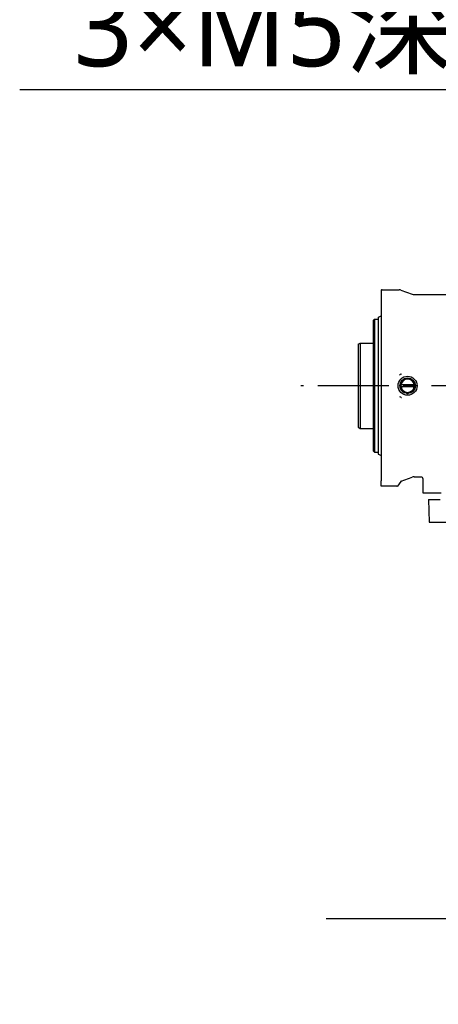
# Model space of a CAD drawing. Header units: millimetres. Extents: x 7426 to 8300, y 124 to 421.
# Tile 64 of 130: x 7977 to 7989, y 302 to 328. Entities that reach past the tile are written whole.
import ezdxf
from ezdxf import colors
from ezdxf.entities.mleader import LeaderData, LeaderLine
from ezdxf.math import Vec2, Vec3

# ---------------------------------------------------------------- set-up
doc = ezdxf.new("R2010")
doc.units = ezdxf.units.MM
doc.linetypes.add('CENTER', pattern=[0.6, 0.375, -0.075, 0.075, -0.075])
doc.layers.add('中心线', color=7, linetype='Continuous')
doc.layers.add('外形图', color=7, linetype='Continuous')
doc.styles.add('微软雅黑', font='msyh.ttc')

msp = doc.modelspace()

# ---------------------------------------------------------------- linework, layer by layer
at = {"layer": '中心线', "linetype": 'CENTER', "ltscale": 5}
msp.add_line((8047.2249, 318.1407), (7984.9031, 318.1407), dxfattribs=at)
at = {"layer": '外形图', "linetype": 'Continuous'}
for p, q in [((7987.0209, 320.6591), (7987.0209, 315.6317)), ((7987.0459, 320.6658), (7987.4944, 320.6658)), ((7987.5457, 320.6567), (7987.8395, 320.5498)), ((7987.8908, 320.5407), (7988.7244, 320.5407)), ((7986.9459, 319.9346), (7986.9459, 316.3469)), ((7986.9545, 319.9481), (7987.0209, 319.9791)), ((7986.8209, 319.8657), (7986.8459, 319.8907)), ((7986.8209, 316.4186), (7986.8209, 319.8657)), ((7986.8459, 319.8907), (7986.8459, 316.3936)), ((7986.8459, 319.8907), (7986.9309, 319.8907)), ((7986.4209, 319.2369), (7986.4709, 319.2657)), ((7986.4209, 319.2369), (7986.4209, 317.0446)), ((7986.4709, 319.2657), (7986.4709, 317.0157)), ((7986.4709, 319.2657), (7986.8059, 319.2657)), ((7987.7209, 318.3428), (7987.5459, 318.2418)), ((7987.5459, 318.2418), (7987.5459, 318.0397)), ((7987.5459, 318.1707), (7987.8959, 318.1707)), ((7987.8959, 318.2418), (7987.7209, 318.3428)), ((7987.8959, 318.0397), (7987.8959, 318.2418)), ((7987.8959, 318.1107), (7987.5459, 318.1107)), ((7987.5459, 318.0397), (7987.7209, 317.9386)), ((7987.7209, 317.9386), (7987.8959, 318.0397)), ((7986.4209, 317.0446), (7986.4709, 317.0157)), ((7986.4709, 317.0157), (7986.8059, 317.0157)), ((7986.8209, 316.4186), (7986.8292, 316.4103)), ((7986.8292, 316.4103), (7986.8375, 316.4019)), ((7986.8375, 316.4019), (7986.8459, 316.3936)), ((7986.8459, 316.3936), (7986.9309, 316.3936)), ((7986.9545, 316.3333), (7987.0209, 316.3024)), ((7987.0209, 315.4926), (7987.0209, 315.6317)), ((7987.5406, 315.6185), (7987.4504, 315.4968)), ((7987.5521, 315.6271), (7987.8394, 315.7316)), ((7987.8907, 315.7407), (7988.0709, 315.7407)), ((7988.1226, 315.6907), (7988.1209, 315.6907)), ((7988.1226, 315.6907), (7988.1226, 315.3157)), ((7987.2959, 315.4926), (7987.0209, 315.4926)), ((7987.391, 315.4909), (7987.3959, 315.4907)), ((7987.4383, 315.4907), (7987.3959, 315.4907)), ((7988.1226, 315.3157), (7988.6025, 315.3157)), ((7988.2727, 315.1407), (7988.2884, 314.5407)), ((7988.2727, 315.1407), (7988.2804, 315.1407)), ((7988.2804, 315.1407), (7988.5749, 315.1407)), ((7988.2884, 314.5407), (7988.2952, 314.5407)), ((7988.2952, 314.5407), (8005.1136, 314.5407))]:
    msp.add_line(p, q, dxfattribs=at)
msp.add_lwpolyline([(7988.0709, 315.7407), (7988.09, 315.7369), (7988.1058, 315.7265), (7988.1166, 315.711), (7988.1209, 315.6907)], dxfattribs=at)
for radius in [0.25, 0.2021]:
    msp.add_circle((7987.7209, 318.1407), radius, dxfattribs=at)
for centre, radius, start, end in [((7987.0459, 320.6157), 0.05, 90, 120), ((7987.4944, 320.5157), 0.15, 70, 90), ((7987.8908, 320.6908), 0.15, 250, 270), ((7986.9609, 319.9346), 0.015, 115, 180), ((7986.9309, 319.9057), 0.015, 270, 0), ((7986.8059, 319.2807), 0.015, 270, 0), ((7987.7312, 318.1281), 0.3674, 120.35421, 127.12139), ((7987.733, 318.1251), 0.3709, 118.52611, 120.35803), ((7987.7337, 318.1238), 0.3724, 117.8336, 118.52665), ((7987.7209, 318.1407), 0.175, 9.87089, 170.12911), ((7987.7314, 318.1536), 0.3678, 232.88122, 240.33469), ((7987.7209, 318.1407), 0.175, 189.87089, 350.12911), ((7987.7336, 318.1573), 0.372, 240.33113, 242.16637), ((7986.8059, 317.0007), 0.015, 0, 90), ((7986.9309, 316.3786), 0.0149, 22.72957, 67.63063), ((7986.9609, 316.3469), 0.015, 180, 245), ((7987.5607, 315.6036), 0.025, 110, 143.45173), ((7987.8907, 315.5907), 0.15, 89.99882, 110), ((7987.2959, 312.839), 2.6536, 89.33613, 89.99935), ((7987.2964, 312.8883), 2.6043, 89.19439, 89.33645), ((7987.2957, 312.8317), 2.6609, 88.73237, 89.19505), ((7987.2959, 312.8421), 2.6505, 88.3885, 88.73122), ((7987.2949, 312.8076), 2.685, 88.25393, 88.38923), ((7987.2972, 312.8818), 2.6107, 88.06093, 88.25497), ((7987.2939, 312.787), 2.7056, 87.94224, 88.05876), ((7987.4383, 315.5057), 0.015, 270, 323.45173)]:
    msp.add_arc(centre, radius, start, end, dxfattribs=at)
for points in [[(7986.9309, 316.3936), (7986.9328, 316.3936), (7986.9348, 316.3932), (7986.9366, 316.3924)], [(7986.9447, 316.3843), (7986.9455, 316.3825), (7986.9459, 316.3805), (7986.9459, 316.3785)], [(7986.9459, 316.3785), (7986.9459, 316.3805), (7986.9455, 316.3825), (7986.9447, 316.3843)]]:
    msp.add_open_spline(points, degree=3, dxfattribs=at)

# ---------------------------------------------------------------- leaders
at = {"layer": '外形图'}
ml = msp.add_multileader_mtext('Standard', dxfattribs=at)
ml.set_content('3×M5{\\A1;\\C256;深度12}', style='微软雅黑')
ml.set_leader_properties()
ml.build(insert=Vec2(0, 0))
ml.multileader.update_dxf_attribs({"text_left_attachment_type": 5, "text_right_attachment_type": 5, "dogleg_length": 0.1667, "arrow_head_size": 1.7})
ctx = ml.context
ctx.base_point, ctx.char_height, ctx.arrow_head_size, ctx.landing_gap_size, ctx.plane_origin = Vec3(7978.1181, 325.9425), 2.1, 1.7, 0.3333, Vec3(8000.3711, 317.4907)
ctx.left_attachment, ctx.right_attachment, ctx.text_align_type = 5, 5, 2
notes = []
notes.append((ctx, [(0, (1, 1, 0), (7995.4491, 325.9425), (-1, 0), 0.1667, [(0, [(8000.3711, 318.7907)], 0, [])])]))
ctx.mtext.insert, ctx.mtext.alignment, ctx.mtext.flow_direction = Vec3(7994.9491, 328.6593), 3, 5
ml = msp.add_multileader_mtext('Standard', dxfattribs=at)
ml.set_content('\\A1;2×{\\C256;Φ}13 H7({\\H0.7x;\\S+0.018^ 0;})贯通   ', style='微软雅黑')
ml.set_leader_properties()
ml.build(insert=Vec2(0, 0))
ml.multileader.update_dxf_attribs({"text_left_attachment_type": 5, "text_right_attachment_type": 5, "dogleg_length": 1.6667, "arrow_head_size": 1.7})
ctx = ml.context
ctx.base_point, ctx.char_height, ctx.arrow_head_size, ctx.landing_gap_size, ctx.plane_origin = Vec3(7991.5986, 304.0887), 2.1, 1.7, 0.4167, Vec3(8096.6393, 325.1286)
ctx.left_attachment, ctx.right_attachment, ctx.text_align_type = 5, 5, 2
notes.append((ctx, [(0, (1, 1, 0), (8021.3537, 304.0887), (-1, 0), 1.6667, [(0, [(8026.9214, 313.4407)], 0, [])])]))
ctx.mtext.insert, ctx.mtext.width, ctx.mtext.alignment, ctx.mtext.flow_direction = Vec3(8019.2703, 308.1022), 33.362532, 3, 5
for ctx, leaders in notes:
    for number, flags, end, landing, length, lines in leaders:
        leader = LeaderData()
        leader.index, (leader.has_last_leader_line, leader.has_dogleg_vector, leader.attachment_direction) = number, flags
        leader.last_leader_point, leader.dogleg_vector, leader.dogleg_length = Vec3(end), Vec3(landing), length
        for number, points, colour, breaks in lines:
            line = LeaderLine()
            line.index, line.vertices, line.color, line.breaks = number, Vec3.list(points), colors.encode_raw_color(colour), breaks
            leader.lines.append(line)
        ctx.leaders.append(leader)

doc.saveas('drawing.dxf')
